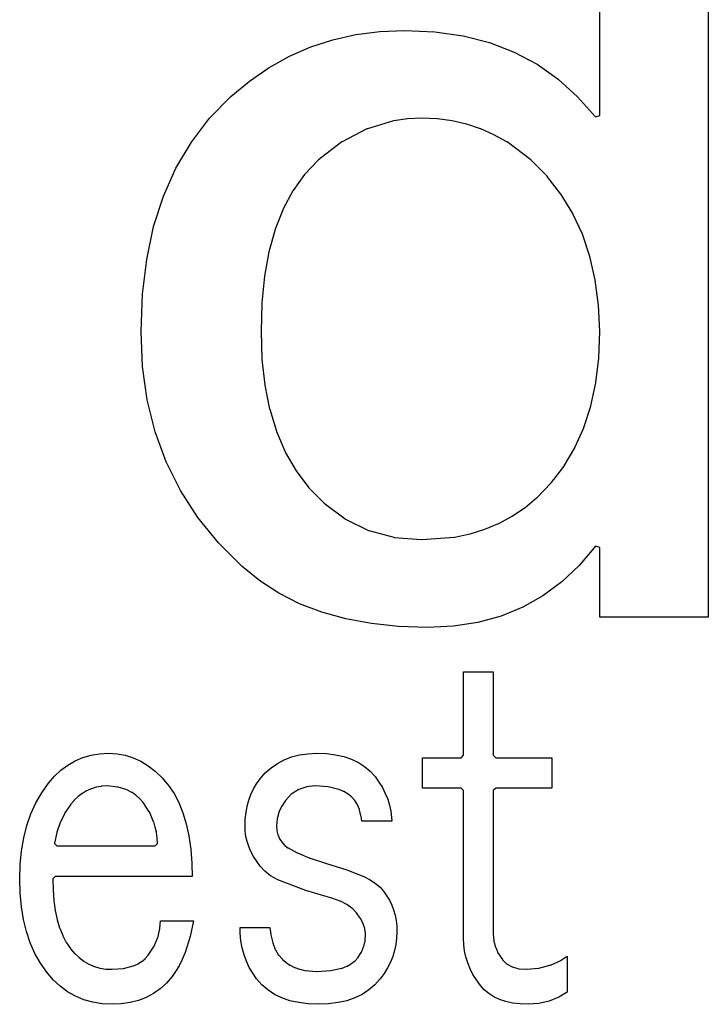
# Model space of a CAD drawing. Extents: x -38 to 372, y -82 to 205.
# Tile 10 of 29: x 328.39 to 332.11, y -74.56 to -69.25. Entities that reach past the tile are written whole.
import ezdxf

# ---------------------------------------------------------------- set-up
doc = ezdxf.new("R2010")
doc.units = 0
doc.layers.add('BOARD_GEOMETRY_DIMENSION', color=2, linetype='CONTINUOUS')
doc.layers.add('BOARD_GEOMETRY_SILKSCREEN_TOP', color=1, linetype='CONTINUOUS')

msp = doc.modelspace()

# ---------------------------------------------------------------- linework, layer by layer
at = {"layer": 'BOARD_GEOMETRY_DIMENSION'}
msp.add_lwpolyline([(332.105762, -67.747896), (332.105762, -72.472804), (331.51953, -72.472804), (331.51953, -72.09663), (331.497178, -72.088502), (331.409294, -72.192896), (331.314806, -72.281796), (331.212952, -72.357488), (331.103986, -72.418702), (330.9874, -72.466708), (330.862686, -72.500998), (330.730352, -72.52208), (330.590652, -72.52843), (330.434442, -72.523096), (330.287122, -72.507602), (330.149454, -72.482202), (330.020422, -72.44588), (329.899518, -72.399906), (329.788012, -72.342502), (329.684634, -72.2757), (329.590146, -72.198738), (329.461622, -72.070976), (329.350624, -71.93407), (329.257152, -71.788782), (329.18019, -71.634096), (329.1205, -71.47179), (329.07732, -71.299578), (329.05192, -71.119492), (329.0443, -70.9295), (329.051158, -70.729094), (329.07478, -70.540372), (329.11161, -70.363588), (329.165458, -70.198488), (329.232514, -70.047104), (329.316842, -69.906896), (329.414124, -69.778372), (329.529186, -69.661532), (329.629262, -69.578474), (329.735434, -69.504814), (329.844654, -69.4436), (329.959716, -69.3928), (330.07935, -69.354192), (330.20381, -69.325998), (330.333604, -69.309234), (330.467716, -69.303392), (330.62926, -69.311012), (330.781914, -69.332602), (330.924662, -69.36994), (331.05852, -69.420486), (331.181456, -69.486272), (331.29601, -69.56679), (331.400658, -69.661786), (331.497432, -69.771006), (331.51953, -69.763132), (331.51953, -67.747896)], dxfattribs=at)
for points in [[(330.558394, -72.053704), (330.559918, -72.053704), (330.735686, -72.039988), (330.73721, -72.039988), (330.818744, -72.022716), (330.81976, -72.022208), (330.899008, -71.99757), (330.899516, -71.996808), (330.974192, -71.966836), (330.975462, -71.966074), (331.046582, -71.927212), (331.047852, -71.926704), (331.114146, -71.882), (331.115162, -71.881492), (331.178916, -71.828406), (331.18044, -71.827898), (331.258418, -71.747634), (331.259688, -71.74611), (331.32776, -71.656702), (331.328014, -71.655686), (331.385418, -71.557388), (331.38618, -71.556372), (331.433932, -71.449692), (331.43444, -71.447914), (331.471016, -71.332598), (331.471016, -71.331836), (331.498194, -71.207376), (331.498448, -71.206106), (331.514196, -71.073772), (331.514196, -71.072502), (331.51953, -70.930008), (331.51953, -70.9295), (331.513434, -70.787514), (331.51318, -70.787006), (331.495908, -70.65264), (331.495654, -70.65137), (331.466952, -70.525386), (331.466698, -70.52437), (331.426312, -70.403974), (331.374496, -70.293992), (331.373734, -70.292214), (331.31125, -70.189598), (331.310488, -70.188328), (331.235812, -70.093078), (331.235304, -70.091808), (331.14996, -70.004686), (331.148436, -70.002908), (331.019404, -69.906388), (331.01788, -69.905626), (330.949046, -69.86778), (330.947522, -69.867526), (330.877418, -69.835014), (330.876402, -69.834506), (330.80198, -69.810884), (330.80071, -69.810376), (330.724256, -69.792596), (330.72324, -69.792596), (330.643484, -69.781674), (330.64196, -69.781674), (330.559918, -69.77761), (330.558902, -69.77761), (330.482956, -69.781674), (330.481686, -69.781674), (330.40828, -69.792596), (330.406502, -69.792596), (330.265786, -69.834506), (330.2635, -69.835776), (330.129642, -69.905372), (330.12761, -69.906388), (330.00188, -70.002908), (330.000356, -70.004686), (329.92822, -70.07987), (329.927204, -70.081394), (329.865482, -70.168008), (329.864212, -70.169532), (329.81138, -70.267576), (329.810618, -70.2691), (329.768454, -70.376796), (329.7682, -70.378574), (329.73391, -70.499478), (329.73391, -70.500494), (329.710796, -70.631304), (329.710542, -70.631812), (329.696318, -70.774814), (329.696318, -70.776084), (329.691746, -70.930008), (329.696318, -71.079106), (329.696318, -71.080376), (329.711812, -71.218298), (329.711812, -71.218806), (329.73772, -71.3486), (329.738482, -71.34987), (329.77582, -71.468488), (329.77582, -71.469504), (329.822556, -71.579994), (329.82281, -71.58101), (329.880722, -71.681594), (329.881992, -71.68261), (329.94981, -71.773796), (329.951334, -71.775574), (330.03109, -71.855838), (330.03236, -71.8566), (330.145136, -71.942198), (330.146914, -71.943214), (330.27112, -72.004174), (330.27366, -72.004936), (330.409296, -72.041004), (330.41082, -72.041512)], [(331.134212, -74.563478), (331.090016, -74.5617), (331.049884, -74.557382), (331.0128, -74.549), (330.97851, -74.53757), (330.948284, -74.5236), (330.920852, -74.505312), (330.896214, -74.4855), (330.875386, -74.46137), (330.854304, -74.431906), (330.835762, -74.402188), (330.81976, -74.3712), (330.807314, -74.339704), (330.797662, -74.3077), (330.790804, -74.275188), (330.786486, -74.241406), (330.784962, -74.206608), (330.784962, -73.409302), (330.772262, -73.396602), (330.562458, -73.396602), (330.562458, -73.231502), (330.772262, -73.231502), (330.784962, -73.218802), (330.784962, -72.76719), (330.94549, -72.76719), (330.94549, -73.218802), (330.95819, -73.231502), (331.260958, -73.231502), (331.260958, -73.396602), (330.95819, -73.396602), (330.94549, -73.409302), (330.94549, -74.184002), (330.948284, -74.219308), (330.948792, -74.221594), (330.957682, -74.255376), (330.95819, -74.2569), (330.972414, -74.288904), (330.973684, -74.29119), (330.994258, -74.320908), (330.995782, -74.323194), (331.017118, -74.34453), (331.019912, -74.346308), (331.047344, -74.361294), (331.049884, -74.361802), (331.082904, -74.3712), (331.085444, -74.371708), (331.124306, -74.374502), (331.126338, -74.374502), (331.18933, -74.368914), (331.191362, -74.368406), (331.251306, -74.352912), (331.253592, -74.352404), (331.30998, -74.326496), (331.311758, -74.325734), (331.344778, -74.302874), (331.344778, -74.497692), (331.299058, -74.52487), (331.246734, -74.546206), (331.191616, -74.558906)], [(328.887582, -74.563478), (328.833988, -74.560684), (328.783696, -74.552302), (328.735944, -74.539602), (328.690986, -74.520298), (328.64806, -74.495914), (328.60742, -74.466196), (328.570082, -74.43089), (328.535284, -74.389488), (328.50074, -74.341482), (328.471022, -74.288396), (328.44613, -74.2315), (328.425556, -74.170794), (328.409554, -74.10577), (328.398124, -74.036936), (328.391012, -73.963784), (328.389234, -73.885806), (328.391012, -73.80859), (328.398886, -73.733914), (328.411078, -73.664572), (328.428096, -73.59777), (328.44994, -73.53554), (328.476356, -73.476104), (328.508106, -73.421494), (328.54392, -73.369678), (328.577194, -73.332086), (328.611992, -73.298812), (328.648822, -73.27138), (328.6887, -73.248012), (328.730102, -73.230994), (328.774044, -73.218294), (328.81951, -73.210674), (328.868786, -73.20788), (328.915014, -73.210674), (328.95921, -73.218802), (329.00239, -73.23201), (329.043792, -73.250806), (329.083162, -73.275698), (329.121262, -73.304908), (329.158092, -73.340214), (329.193144, -73.381108), (329.222354, -73.424796), (329.248262, -73.47331), (329.270106, -73.528682), (329.288394, -73.588372), (329.301856, -73.654412), (329.312016, -73.72604), (329.318112, -73.803002), (329.320144, -73.873106), (328.581004, -73.873106), (328.568304, -73.885806), (328.56932, -73.946512), (328.56932, -73.947528), (328.573892, -74.003408), (328.574146, -74.004678), (328.581258, -74.057002), (328.581258, -74.05751), (328.591418, -74.10577), (328.591418, -74.106786), (328.604118, -74.151236), (328.605134, -74.151998), (328.62139, -74.192384), (328.621898, -74.1934), (328.640694, -74.229214), (328.641456, -74.230738), (328.6633, -74.262234), (328.664062, -74.262996), (328.685652, -74.288396), (328.686414, -74.288904), (328.709782, -74.311002), (328.710798, -74.31151), (328.735182, -74.330306), (328.736706, -74.331576), (328.76236, -74.3458), (328.763884, -74.34707), (328.791062, -74.3585), (328.792586, -74.359008), (328.821796, -74.367898), (328.822812, -74.367898), (328.853292, -74.372978), (328.854562, -74.372978), (328.886312, -74.374502), (328.888344, -74.374502), (328.948542, -74.370184), (328.95032, -74.36993), (329.001882, -74.356214), (329.00366, -74.355706), (329.025758, -74.3458), (329.027536, -74.345292), (329.047348, -74.332592), (329.04811, -74.33183), (329.06589, -74.317098), (329.06716, -74.316082), (329.082654, -74.29881), (329.083416, -74.29754), (329.11161, -74.254106), (329.113134, -74.252582), (329.1332, -74.2061), (329.133962, -74.203814), (329.146154, -74.1553), (329.146408, -74.153014), (329.149456, -74.112882), (329.326748, -74.112882), (329.30846, -74.19721), (329.28179, -74.28357), (329.266296, -74.320908), (329.249278, -74.355198), (329.23099, -74.38644), (329.211686, -74.413872), (329.180698, -74.449432), (329.146916, -74.479404), (329.111102, -74.505312), (329.07224, -74.526394), (329.029822, -74.542396), (328.985118, -74.554334), (328.93762, -74.561192)], [(330.00188, -74.563478), (329.946508, -74.561192), (329.8952, -74.554588), (329.847956, -74.544174), (329.804014, -74.52868), (329.764644, -74.50963), (329.72883, -74.4855), (329.696318, -74.457814), (329.667616, -74.425302), (329.647042, -74.396092), (329.6285, -74.364596), (329.613006, -74.330814), (329.60056, -74.295508), (329.5904, -74.258932), (329.583542, -74.22007), (329.579478, -74.179176), (329.578462, -74.148188), (329.740006, -74.148188), (329.744832, -74.187304), (329.745086, -74.188574), (329.754992, -74.230992), (329.7555, -74.232008), (329.768708, -74.267314), (329.769216, -74.2696), (329.786742, -74.297286), (329.787758, -74.298302), (329.80503, -74.318114), (329.8063, -74.319892), (329.825604, -74.336402), (329.82662, -74.337672), (329.847956, -74.351896), (329.84948, -74.352404), (329.873102, -74.364596), (329.874118, -74.364596), (329.89901, -74.373994), (329.900788, -74.374502), (329.92822, -74.380598), (329.930252, -74.381106), (329.991212, -74.38644), (329.993244, -74.38644), (330.065888, -74.381614), (330.067412, -74.381614), (330.127356, -74.368406), (330.129388, -74.367898), (330.15428, -74.357992), (330.155804, -74.357484), (330.177902, -74.345038), (330.178918, -74.343514), (330.197714, -74.329798), (330.2, -74.328274), (330.215494, -74.311002), (330.21651, -74.309478), (330.232512, -74.284332), (330.234036, -74.2823), (330.245212, -74.253598), (330.246482, -74.251312), (330.25334, -74.220578), (330.253594, -74.218292), (330.25588, -74.184002), (330.25588, -74.181208), (330.252832, -74.157332), (330.251816, -74.154792), (330.243688, -74.128884), (330.242418, -74.126598), (330.228194, -74.099674), (330.227432, -74.098404), (330.207112, -74.069194), (330.206096, -74.066908), (330.183998, -74.04481), (330.18222, -74.043794), (330.155296, -74.02449), (330.120244, -74.00671), (330.11872, -74.006202), (330.080112, -73.99274), (330.079858, -73.992486), (329.933808, -73.94829), (329.829414, -73.909682), (329.782932, -73.890886), (329.743562, -73.869296), (329.711558, -73.844912), (329.686412, -73.817988), (329.651106, -73.76541), (329.637136, -73.738994), (329.62596, -73.71207), (329.616816, -73.684638), (329.610212, -73.656698), (329.606656, -73.628504), (329.605894, -73.599802), (329.606656, -73.562972), (329.61072, -73.526904), (329.616816, -73.49363), (329.62596, -73.46061), (329.63739, -73.430384), (329.65136, -73.400412), (329.667362, -73.372726), (329.686412, -73.345802), (329.71486, -73.313798), (329.746102, -73.285604), (329.779884, -73.26249), (329.81646, -73.242678), (329.856084, -73.227692), (329.898502, -73.21677), (329.94346, -73.209912), (329.992482, -73.20788), (330.04506, -73.209404), (330.094082, -73.2155), (330.138786, -73.225406), (330.180188, -73.239884), (330.217018, -73.25741), (330.251054, -73.279), (330.280518, -73.3044), (330.307696, -73.33361), (330.328016, -73.363582), (330.346558, -73.3933), (330.362306, -73.424288), (330.37526, -73.45553), (330.384658, -73.487534), (330.391516, -73.5203), (330.396088, -73.554082), (330.397104, -73.57491), (330.23556, -73.57491), (330.231496, -73.547732), (330.231242, -73.546208), (330.22286, -73.513696), (330.222606, -73.512172), (330.211684, -73.485502), (330.210414, -73.483216), (330.197714, -73.462388), (330.196698, -73.460102), (330.18095, -73.4441), (330.17968, -73.44283), (330.161646, -73.428098), (330.138532, -73.41489), (330.137262, -73.414382), (330.11364, -73.403714), (330.111354, -73.403206), (330.054458, -73.38949), (330.051918, -73.38949), (329.9841, -73.38441), (329.98156, -73.38441), (329.93711, -73.38949), (329.934316, -73.389998), (329.895454, -73.403206), (329.89266, -73.404984), (329.857608, -73.427336), (329.854814, -73.429114), (329.825604, -73.460102), (329.82408, -73.462134), (329.803506, -73.492614), (329.80249, -73.494392), (329.787758, -73.526396), (329.787504, -73.528428), (329.778614, -73.561702), (329.77836, -73.563988), (329.775312, -73.598786), (329.775312, -73.60031), (329.777344, -73.624186), (329.777598, -73.626472), (329.782678, -73.647808), (329.78344, -73.650094), (329.791822, -73.669906), (329.793092, -73.672192), (329.805538, -73.69048), (329.806808, -73.692004), (329.818492, -73.704196), (329.819762, -73.705212), (329.83678, -73.717912), (329.838304, -73.719182), (329.88631, -73.74509), (329.887834, -73.745598), (329.955652, -73.773538), (329.95616, -73.773792), (330.044552, -73.802494), (330.155296, -73.8378), (330.247244, -73.873106), (330.280518, -73.891902), (330.309982, -73.910698), (330.333858, -73.931272), (330.353416, -73.952608), (330.384912, -74.00163), (330.397358, -74.027284), (330.40701, -74.0537), (330.415138, -74.08164), (330.42098, -74.110596), (330.424282, -74.140314), (330.425552, -74.171302), (330.42352, -74.2061), (330.419456, -74.239628), (330.412598, -74.272394), (330.402946, -74.304398), (330.389992, -74.335894), (330.374752, -74.366628), (330.35621, -74.3966), (330.335636, -74.425302), (330.30668, -74.457814), (330.273914, -74.4855), (330.2381, -74.50963), (330.198222, -74.52868), (330.155042, -74.544174), (330.108052, -74.554588), (330.056744, -74.561192)], [(328.590402, -73.708006), (329.119484, -73.708006), (329.132184, -73.695306), (329.132184, -73.694798), (329.13066, -73.665588), (329.13066, -73.664572), (329.127358, -73.63587), (329.127104, -73.6346), (329.121262, -73.606406), (329.121008, -73.605898), (329.113134, -73.578212), (329.112118, -73.577196), (329.089258, -73.524872), (329.088242, -73.523094), (329.055984, -73.474072), (329.05446, -73.472294), (329.037442, -73.45299), (329.035918, -73.452482), (329.01763, -73.43521), (329.01636, -73.434194), (328.995786, -73.419716), (328.994262, -73.4187), (328.97191, -73.40727), (328.969624, -73.406), (328.920094, -73.390506), (328.9173, -73.389998), (328.860658, -73.38441), (328.85888, -73.38441), (328.831448, -73.386188), (328.829416, -73.386696), (328.803762, -73.390506), (328.802238, -73.391014), (328.777092, -73.398888), (328.775314, -73.399396), (328.7522, -73.40981), (328.750422, -73.410572), (328.727562, -73.424288), (328.7268, -73.424796), (328.704956, -73.441306), (328.704194, -73.441814), (328.68362, -73.461372), (328.682858, -73.462388), (328.664062, -73.48474), (328.6633, -73.485502), (328.633582, -73.529698), (328.632312, -73.531476), (328.60869, -73.579736), (328.608182, -73.581006), (328.590148, -73.634092), (328.58964, -73.63587), (328.577702, -73.692512), (328.577702, -73.695306)]]:
    msp.add_lwpolyline(points, close=True, dxfattribs=at)
at = {"layer": 'BOARD_GEOMETRY_SILKSCREEN_TOP'}
msp.add_lwpolyline([(332.105762, -67.747896), (332.105762, -72.472804), (331.51953, -72.472804), (331.51953, -72.09663), (331.497178, -72.088502), (331.409294, -72.192896), (331.314806, -72.281796), (331.212952, -72.357488), (331.103986, -72.418702), (330.9874, -72.466708), (330.862686, -72.500998), (330.730352, -72.52208), (330.590652, -72.52843), (330.434442, -72.523096), (330.287122, -72.507602), (330.149454, -72.482202), (330.020422, -72.44588), (329.899518, -72.399906), (329.788012, -72.342502), (329.684634, -72.2757), (329.590146, -72.198738), (329.461622, -72.070976), (329.350624, -71.93407), (329.257152, -71.788782), (329.18019, -71.634096), (329.1205, -71.47179), (329.07732, -71.299578), (329.05192, -71.119492), (329.0443, -70.9295), (329.051158, -70.729094), (329.07478, -70.540372), (329.11161, -70.363588), (329.165458, -70.198488), (329.232514, -70.047104), (329.316842, -69.906896), (329.414124, -69.778372), (329.529186, -69.661532), (329.629262, -69.578474), (329.735434, -69.504814), (329.844654, -69.4436), (329.959716, -69.3928), (330.07935, -69.354192), (330.20381, -69.325998), (330.333604, -69.309234), (330.467716, -69.303392), (330.62926, -69.311012), (330.781914, -69.332602), (330.924662, -69.36994), (331.05852, -69.420486), (331.181456, -69.486272), (331.29601, -69.56679), (331.400658, -69.661786), (331.497432, -69.771006), (331.51953, -69.763132), (331.51953, -67.747896)], dxfattribs=at)
for points in [[(330.558394, -72.053704), (330.559918, -72.053704), (330.735686, -72.039988), (330.73721, -72.039988), (330.818744, -72.022716), (330.81976, -72.022208), (330.899008, -71.99757), (330.899516, -71.996808), (330.974192, -71.966836), (330.975462, -71.966074), (331.046582, -71.927212), (331.047852, -71.926704), (331.114146, -71.882), (331.115162, -71.881492), (331.178916, -71.828406), (331.18044, -71.827898), (331.258418, -71.747634), (331.259688, -71.74611), (331.32776, -71.656702), (331.328014, -71.655686), (331.385418, -71.557388), (331.38618, -71.556372), (331.433932, -71.449692), (331.43444, -71.447914), (331.471016, -71.332598), (331.471016, -71.331836), (331.498194, -71.207376), (331.498448, -71.206106), (331.514196, -71.073772), (331.514196, -71.072502), (331.51953, -70.930008), (331.51953, -70.9295), (331.513434, -70.787514), (331.51318, -70.787006), (331.495908, -70.65264), (331.495654, -70.65137), (331.466952, -70.525386), (331.466698, -70.52437), (331.426312, -70.403974), (331.374496, -70.293992), (331.373734, -70.292214), (331.31125, -70.189598), (331.310488, -70.188328), (331.235812, -70.093078), (331.235304, -70.091808), (331.14996, -70.004686), (331.148436, -70.002908), (331.019404, -69.906388), (331.01788, -69.905626), (330.949046, -69.86778), (330.947522, -69.867526), (330.877418, -69.835014), (330.876402, -69.834506), (330.80198, -69.810884), (330.80071, -69.810376), (330.724256, -69.792596), (330.72324, -69.792596), (330.643484, -69.781674), (330.64196, -69.781674), (330.559918, -69.77761), (330.558902, -69.77761), (330.482956, -69.781674), (330.481686, -69.781674), (330.40828, -69.792596), (330.406502, -69.792596), (330.265786, -69.834506), (330.2635, -69.835776), (330.129642, -69.905372), (330.12761, -69.906388), (330.00188, -70.002908), (330.000356, -70.004686), (329.92822, -70.07987), (329.927204, -70.081394), (329.865482, -70.168008), (329.864212, -70.169532), (329.81138, -70.267576), (329.810618, -70.2691), (329.768454, -70.376796), (329.7682, -70.378574), (329.73391, -70.499478), (329.73391, -70.500494), (329.710796, -70.631304), (329.710542, -70.631812), (329.696318, -70.774814), (329.696318, -70.776084), (329.691746, -70.930008), (329.696318, -71.079106), (329.696318, -71.080376), (329.711812, -71.218298), (329.711812, -71.218806), (329.73772, -71.3486), (329.738482, -71.34987), (329.77582, -71.468488), (329.77582, -71.469504), (329.822556, -71.579994), (329.82281, -71.58101), (329.880722, -71.681594), (329.881992, -71.68261), (329.94981, -71.773796), (329.951334, -71.775574), (330.03109, -71.855838), (330.03236, -71.8566), (330.145136, -71.942198), (330.146914, -71.943214), (330.27112, -72.004174), (330.27366, -72.004936), (330.409296, -72.041004), (330.41082, -72.041512)], [(331.134212, -74.563478), (331.090016, -74.5617), (331.049884, -74.557382), (331.0128, -74.549), (330.97851, -74.53757), (330.948284, -74.5236), (330.920852, -74.505312), (330.896214, -74.4855), (330.875386, -74.46137), (330.854304, -74.431906), (330.835762, -74.402188), (330.81976, -74.3712), (330.807314, -74.339704), (330.797662, -74.3077), (330.790804, -74.275188), (330.786486, -74.241406), (330.784962, -74.206608), (330.784962, -73.409302), (330.772262, -73.396602), (330.562458, -73.396602), (330.562458, -73.231502), (330.772262, -73.231502), (330.784962, -73.218802), (330.784962, -72.76719), (330.94549, -72.76719), (330.94549, -73.218802), (330.95819, -73.231502), (331.260958, -73.231502), (331.260958, -73.396602), (330.95819, -73.396602), (330.94549, -73.409302), (330.94549, -74.184002), (330.948284, -74.219308), (330.948792, -74.221594), (330.957682, -74.255376), (330.95819, -74.2569), (330.972414, -74.288904), (330.973684, -74.29119), (330.994258, -74.320908), (330.995782, -74.323194), (331.017118, -74.34453), (331.019912, -74.346308), (331.047344, -74.361294), (331.049884, -74.361802), (331.082904, -74.3712), (331.085444, -74.371708), (331.124306, -74.374502), (331.126338, -74.374502), (331.18933, -74.368914), (331.191362, -74.368406), (331.251306, -74.352912), (331.253592, -74.352404), (331.30998, -74.326496), (331.311758, -74.325734), (331.344778, -74.302874), (331.344778, -74.497692), (331.299058, -74.52487), (331.246734, -74.546206), (331.191616, -74.558906)], [(328.887582, -74.563478), (328.833988, -74.560684), (328.783696, -74.552302), (328.735944, -74.539602), (328.690986, -74.520298), (328.64806, -74.495914), (328.60742, -74.466196), (328.570082, -74.43089), (328.535284, -74.389488), (328.50074, -74.341482), (328.471022, -74.288396), (328.44613, -74.2315), (328.425556, -74.170794), (328.409554, -74.10577), (328.398124, -74.036936), (328.391012, -73.963784), (328.389234, -73.885806), (328.391012, -73.80859), (328.398886, -73.733914), (328.411078, -73.664572), (328.428096, -73.59777), (328.44994, -73.53554), (328.476356, -73.476104), (328.508106, -73.421494), (328.54392, -73.369678), (328.577194, -73.332086), (328.611992, -73.298812), (328.648822, -73.27138), (328.6887, -73.248012), (328.730102, -73.230994), (328.774044, -73.218294), (328.81951, -73.210674), (328.868786, -73.20788), (328.915014, -73.210674), (328.95921, -73.218802), (329.00239, -73.23201), (329.043792, -73.250806), (329.083162, -73.275698), (329.121262, -73.304908), (329.158092, -73.340214), (329.193144, -73.381108), (329.222354, -73.424796), (329.248262, -73.47331), (329.270106, -73.528682), (329.288394, -73.588372), (329.301856, -73.654412), (329.312016, -73.72604), (329.318112, -73.803002), (329.320144, -73.873106), (328.581004, -73.873106), (328.568304, -73.885806), (328.56932, -73.946512), (328.56932, -73.947528), (328.573892, -74.003408), (328.574146, -74.004678), (328.581258, -74.057002), (328.581258, -74.05751), (328.591418, -74.10577), (328.591418, -74.106786), (328.604118, -74.151236), (328.605134, -74.151998), (328.62139, -74.192384), (328.621898, -74.1934), (328.640694, -74.229214), (328.641456, -74.230738), (328.6633, -74.262234), (328.664062, -74.262996), (328.685652, -74.288396), (328.686414, -74.288904), (328.709782, -74.311002), (328.710798, -74.31151), (328.735182, -74.330306), (328.736706, -74.331576), (328.76236, -74.3458), (328.763884, -74.34707), (328.791062, -74.3585), (328.792586, -74.359008), (328.821796, -74.367898), (328.822812, -74.367898), (328.853292, -74.372978), (328.854562, -74.372978), (328.886312, -74.374502), (328.888344, -74.374502), (328.948542, -74.370184), (328.95032, -74.36993), (329.001882, -74.356214), (329.00366, -74.355706), (329.025758, -74.3458), (329.027536, -74.345292), (329.047348, -74.332592), (329.04811, -74.33183), (329.06589, -74.317098), (329.06716, -74.316082), (329.082654, -74.29881), (329.083416, -74.29754), (329.11161, -74.254106), (329.113134, -74.252582), (329.1332, -74.2061), (329.133962, -74.203814), (329.146154, -74.1553), (329.146408, -74.153014), (329.149456, -74.112882), (329.326748, -74.112882), (329.30846, -74.19721), (329.28179, -74.28357), (329.266296, -74.320908), (329.249278, -74.355198), (329.23099, -74.38644), (329.211686, -74.413872), (329.180698, -74.449432), (329.146916, -74.479404), (329.111102, -74.505312), (329.07224, -74.526394), (329.029822, -74.542396), (328.985118, -74.554334), (328.93762, -74.561192)], [(330.00188, -74.563478), (329.946508, -74.561192), (329.8952, -74.554588), (329.847956, -74.544174), (329.804014, -74.52868), (329.764644, -74.50963), (329.72883, -74.4855), (329.696318, -74.457814), (329.667616, -74.425302), (329.647042, -74.396092), (329.6285, -74.364596), (329.613006, -74.330814), (329.60056, -74.295508), (329.5904, -74.258932), (329.583542, -74.22007), (329.579478, -74.179176), (329.578462, -74.148188), (329.740006, -74.148188), (329.744832, -74.187304), (329.745086, -74.188574), (329.754992, -74.230992), (329.7555, -74.232008), (329.768708, -74.267314), (329.769216, -74.2696), (329.786742, -74.297286), (329.787758, -74.298302), (329.80503, -74.318114), (329.8063, -74.319892), (329.825604, -74.336402), (329.82662, -74.337672), (329.847956, -74.351896), (329.84948, -74.352404), (329.873102, -74.364596), (329.874118, -74.364596), (329.89901, -74.373994), (329.900788, -74.374502), (329.92822, -74.380598), (329.930252, -74.381106), (329.991212, -74.38644), (329.993244, -74.38644), (330.065888, -74.381614), (330.067412, -74.381614), (330.127356, -74.368406), (330.129388, -74.367898), (330.15428, -74.357992), (330.155804, -74.357484), (330.177902, -74.345038), (330.178918, -74.343514), (330.197714, -74.329798), (330.2, -74.328274), (330.215494, -74.311002), (330.21651, -74.309478), (330.232512, -74.284332), (330.234036, -74.2823), (330.245212, -74.253598), (330.246482, -74.251312), (330.25334, -74.220578), (330.253594, -74.218292), (330.25588, -74.184002), (330.25588, -74.181208), (330.252832, -74.157332), (330.251816, -74.154792), (330.243688, -74.128884), (330.242418, -74.126598), (330.228194, -74.099674), (330.227432, -74.098404), (330.207112, -74.069194), (330.206096, -74.066908), (330.183998, -74.04481), (330.18222, -74.043794), (330.155296, -74.02449), (330.120244, -74.00671), (330.11872, -74.006202), (330.080112, -73.99274), (330.079858, -73.992486), (329.933808, -73.94829), (329.829414, -73.909682), (329.782932, -73.890886), (329.743562, -73.869296), (329.711558, -73.844912), (329.686412, -73.817988), (329.651106, -73.76541), (329.637136, -73.738994), (329.62596, -73.71207), (329.616816, -73.684638), (329.610212, -73.656698), (329.606656, -73.628504), (329.605894, -73.599802), (329.606656, -73.562972), (329.61072, -73.526904), (329.616816, -73.49363), (329.62596, -73.46061), (329.63739, -73.430384), (329.65136, -73.400412), (329.667362, -73.372726), (329.686412, -73.345802), (329.71486, -73.313798), (329.746102, -73.285604), (329.779884, -73.26249), (329.81646, -73.242678), (329.856084, -73.227692), (329.898502, -73.21677), (329.94346, -73.209912), (329.992482, -73.20788), (330.04506, -73.209404), (330.094082, -73.2155), (330.138786, -73.225406), (330.180188, -73.239884), (330.217018, -73.25741), (330.251054, -73.279), (330.280518, -73.3044), (330.307696, -73.33361), (330.328016, -73.363582), (330.346558, -73.3933), (330.362306, -73.424288), (330.37526, -73.45553), (330.384658, -73.487534), (330.391516, -73.5203), (330.396088, -73.554082), (330.397104, -73.57491), (330.23556, -73.57491), (330.231496, -73.547732), (330.231242, -73.546208), (330.22286, -73.513696), (330.222606, -73.512172), (330.211684, -73.485502), (330.210414, -73.483216), (330.197714, -73.462388), (330.196698, -73.460102), (330.18095, -73.4441), (330.17968, -73.44283), (330.161646, -73.428098), (330.138532, -73.41489), (330.137262, -73.414382), (330.11364, -73.403714), (330.111354, -73.403206), (330.054458, -73.38949), (330.051918, -73.38949), (329.9841, -73.38441), (329.98156, -73.38441), (329.93711, -73.38949), (329.934316, -73.389998), (329.895454, -73.403206), (329.89266, -73.404984), (329.857608, -73.427336), (329.854814, -73.429114), (329.825604, -73.460102), (329.82408, -73.462134), (329.803506, -73.492614), (329.80249, -73.494392), (329.787758, -73.526396), (329.787504, -73.528428), (329.778614, -73.561702), (329.77836, -73.563988), (329.775312, -73.598786), (329.775312, -73.60031), (329.777344, -73.624186), (329.777598, -73.626472), (329.782678, -73.647808), (329.78344, -73.650094), (329.791822, -73.669906), (329.793092, -73.672192), (329.805538, -73.69048), (329.806808, -73.692004), (329.818492, -73.704196), (329.819762, -73.705212), (329.83678, -73.717912), (329.838304, -73.719182), (329.88631, -73.74509), (329.887834, -73.745598), (329.955652, -73.773538), (329.95616, -73.773792), (330.044552, -73.802494), (330.155296, -73.8378), (330.247244, -73.873106), (330.280518, -73.891902), (330.309982, -73.910698), (330.333858, -73.931272), (330.353416, -73.952608), (330.384912, -74.00163), (330.397358, -74.027284), (330.40701, -74.0537), (330.415138, -74.08164), (330.42098, -74.110596), (330.424282, -74.140314), (330.425552, -74.171302), (330.42352, -74.2061), (330.419456, -74.239628), (330.412598, -74.272394), (330.402946, -74.304398), (330.389992, -74.335894), (330.374752, -74.366628), (330.35621, -74.3966), (330.335636, -74.425302), (330.30668, -74.457814), (330.273914, -74.4855), (330.2381, -74.50963), (330.198222, -74.52868), (330.155042, -74.544174), (330.108052, -74.554588), (330.056744, -74.561192)], [(328.590402, -73.708006), (329.119484, -73.708006), (329.132184, -73.695306), (329.132184, -73.694798), (329.13066, -73.665588), (329.13066, -73.664572), (329.127358, -73.63587), (329.127104, -73.6346), (329.121262, -73.606406), (329.121008, -73.605898), (329.113134, -73.578212), (329.112118, -73.577196), (329.089258, -73.524872), (329.088242, -73.523094), (329.055984, -73.474072), (329.05446, -73.472294), (329.037442, -73.45299), (329.035918, -73.452482), (329.01763, -73.43521), (329.01636, -73.434194), (328.995786, -73.419716), (328.994262, -73.4187), (328.97191, -73.40727), (328.969624, -73.406), (328.920094, -73.390506), (328.9173, -73.389998), (328.860658, -73.38441), (328.85888, -73.38441), (328.831448, -73.386188), (328.829416, -73.386696), (328.803762, -73.390506), (328.802238, -73.391014), (328.777092, -73.398888), (328.775314, -73.399396), (328.7522, -73.40981), (328.750422, -73.410572), (328.727562, -73.424288), (328.7268, -73.424796), (328.704956, -73.441306), (328.704194, -73.441814), (328.68362, -73.461372), (328.682858, -73.462388), (328.664062, -73.48474), (328.6633, -73.485502), (328.633582, -73.529698), (328.632312, -73.531476), (328.60869, -73.579736), (328.608182, -73.581006), (328.590148, -73.634092), (328.58964, -73.63587), (328.577702, -73.692512), (328.577702, -73.695306)]]:
    msp.add_lwpolyline(points, close=True, dxfattribs=at)

doc.saveas('drawing.dxf')
